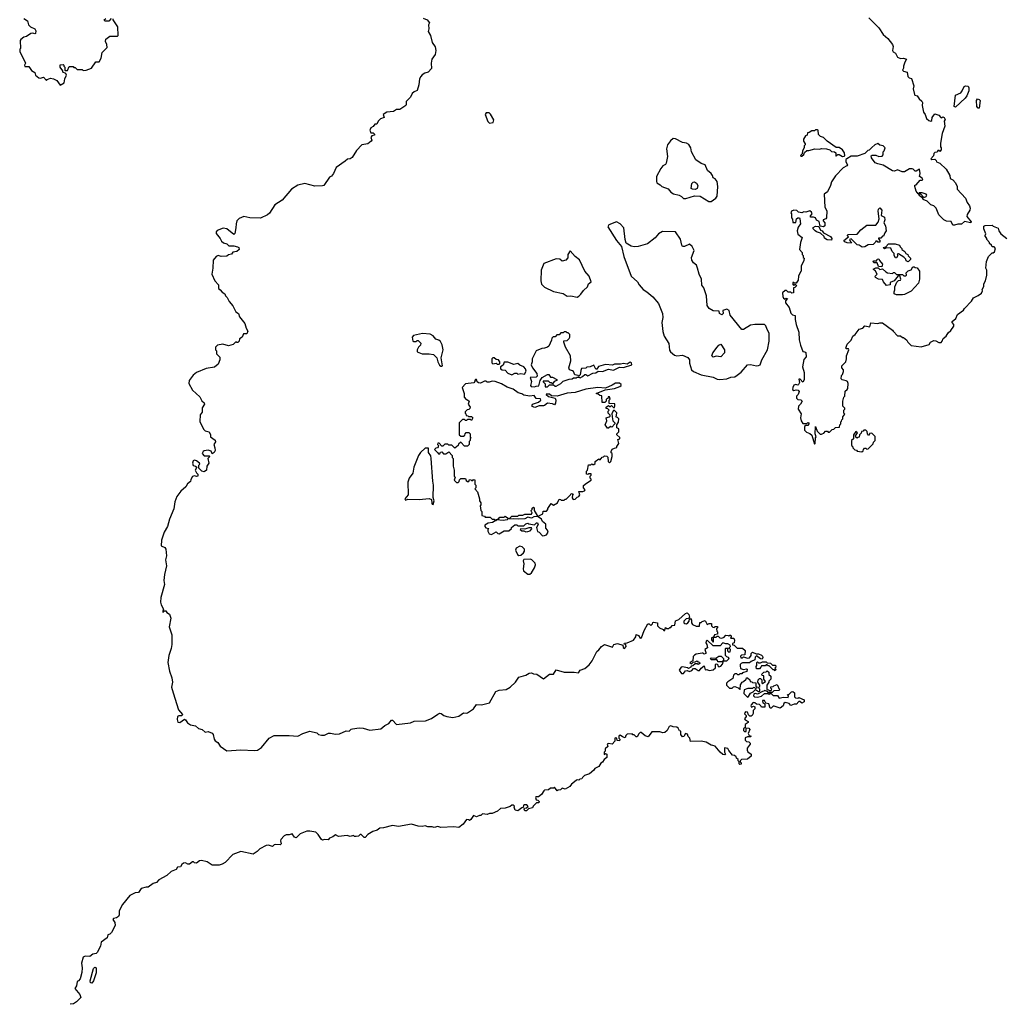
# Model space of a CAD drawing. Extents: x 2029826 to 2248070, y 228728 to 402406.
# Tile 98 of 256: x 2056782 to 2066748, y 334356 to 344346. Entities that reach past the tile are written whole.
import ezdxf

# ---------------------------------------------------------------- set-up
doc = ezdxf.new("R2010")
doc.units = 0

msp = doc.modelspace()

# ---------------------------------------------------------------- linework, layer by layer
at = {"layer": '0CON10XD'}
for points in [[(2056825, 344360), (2056860, 344335), (2056872.5, 344295), (2056892.5, 344275), (2056937.5, 344255), (2056946.4, 344233.6), (2056943, 344207), (2056935, 344202.5), (2056915, 344210), (2056895, 344206.7), (2056850, 344175), (2056825, 344170), (2056793.3, 344145), (2056786.7, 344135), (2056790, 344055), (2056783, 344047), (2056782.5, 344025), (2056840, 343905), (2056832.5, 343885), (2056835, 343872.5), (2056875, 343870), (2056901.7, 343831.7), (2056935, 343810), (2056943.3, 343783.3), (2056975, 343757.5), (2056995, 343752.5), (2057025, 343762.5), (2057055, 343730), (2057061.2, 343738.8), (2057095, 343753.3), (2057125, 343747.5), (2057159.3, 343729.3), (2057193.6, 343683.6), (2057232.5, 343705), (2057240, 343745), (2057257.5, 343785), (2057250, 343800), (2057220, 343815), (2057218.3, 343828.3), (2057192.5, 343865), (2057191.7, 343888.3), (2057225, 343890), (2057230, 343885), (2057230, 343875), (2057240, 343865), (2057240, 343835), (2057245, 343830), (2057268.3, 343831.7), (2057285, 343870), (2057325, 343870), (2057331.7, 343861.7), (2057345, 343860), (2057365, 343840), (2057415, 343840), (2057425, 343830), (2057457, 343833), (2057510, 343855), (2057555, 343920), (2057590, 343920), (2057607.5, 343955), (2057620, 344015), (2057670, 344065), (2057667.5, 344095), (2057652.5, 344125), (2057655, 344150), (2057695, 344180), (2057775, 344180), (2057780, 344185), (2057777.5, 344275), (2057730, 344345), (2057730, 344355)], [(2057711.7, 344358.3), (2057685, 344330), (2057645, 344330), (2057640, 344345), (2057655, 344360)], [(2060875, 344363.3), (2060916.7, 344345), (2060937.5, 344315), (2060928.8, 344295), (2060933.3, 344255), (2060926.2, 344225), (2060947.5, 344185), (2060967.5, 344115), (2060995, 344070), (2061002.5, 344035), (2060997, 343993), (2060963.6, 343946.4), (2060956.7, 343905), (2060958, 343852), (2060925, 343812.5), (2060892.5, 343805), (2060865, 343786.7), (2060851.2, 343768.8), (2060838.8, 343745), (2060831.2, 343685), (2060815, 343627.5), (2060783.3, 343615), (2060764, 343596), (2060745, 343560), (2060703.3, 343515), (2060703.3, 343485), (2060697.5, 343475), (2060636.4, 343433.6), (2060605, 343436.7), (2060575, 343413.3), (2060505, 343407.5), (2060470, 343385), (2060480, 343355), (2060440.6, 343339.4), (2060416.7, 343315), (2060405, 343287.5), (2060383.6, 343286.4), (2060368.3, 343261.7), (2060345, 343250), (2060336.4, 343233.6), (2060333.8, 343225), (2060345, 343197.5), (2060366.7, 343196.7), (2060380, 343185), (2060380, 343175), (2060355, 343167.5), (2060345, 343150), (2060352.5, 343125), (2060346.7, 343115), (2060312.5, 343085), (2060252.5, 343075), (2060199.7, 343020.3), (2060155, 342948), (2060135.7, 342934.3), (2060108.8, 342931.2), (2060085, 342910), (2059992.1, 342847.9), (2059965, 342786.7), (2059945, 342760), (2059925, 342750), (2059867.5, 342665), (2059855, 342660), (2059775, 342658.1), (2059675, 342682.9), (2059605, 342667.5), (2059540, 342625), (2059445, 342515.7), (2059370.8, 342469.2), (2059315, 342384), (2059295, 342367.1), (2059225, 342333.5), (2059115, 342335.5), (2059055, 342348.1), (2059009.5, 342330.5), (2058984, 342305), (2058976.4, 342273.6), (2058976.1, 342233.9), (2058963.3, 342176.7), (2058955, 342167.5), (2058885, 342225.7), (2058845, 342230), (2058785, 342208.6), (2058775.8, 342195), (2058776.1, 342176.1), (2058816.1, 342126.1), (2058829.3, 342099.3), (2058850.5, 342080.5), (2058882.3, 342072.3), (2058905, 342051.4), (2058955, 342052.9), (2058993, 342043), (2059006, 342035), (2059006.8, 342013.2), (2058985, 341995.8), (2058945, 341986.2), (2058932.3, 341967.7), (2058900.6, 341959.4), (2058885, 341946.2), (2058825, 341943.8), (2058795, 341952.5), (2058775, 341942.5), (2058743.6, 341906.4), (2058742.5, 341825), (2058732.5, 341765), (2058760, 341695), (2058800, 341655), (2058797.5, 341625), (2058802.5, 341615), (2058816.7, 341606.7), (2058835, 341580), (2058862.5, 341565), (2058870, 341545), (2058887.7, 341527.7), (2058906, 341486), (2058945, 341442.5), (2058975, 341382.5), (2059000, 341365), (2059011.7, 341331.7), (2059066.2, 341265), (2059080, 341215), (2059097.5, 341185), (2059085, 341160), (2059051.7, 341158.3), (2059040, 341125), (2059011.7, 341108.3), (2059007.5, 341085), (2058995, 341072.5), (2058985, 341070), (2058975, 341077.5), (2058948.3, 341051.7), (2058901.7, 341038.3), (2058843, 341053), (2058790, 341045), (2058770, 341025), (2058770, 340995), (2058780, 340985), (2058780, 340955), (2058811.7, 340921.7), (2058812.5, 340895), (2058795, 340852.5), (2058759.5, 340820.5), (2058675, 340806.2), (2058575, 340766.7), (2058540.7, 340739.3), (2058500, 340685), (2058496.7, 340655), (2058535, 340587.5), (2058609.3, 340519.3), (2058630.7, 340480.7), (2058655, 340460), (2058657.5, 340445), (2058633.6, 340406.4), (2058632.5, 340365), (2058613.6, 340336.4), (2058610.7, 340270.7), (2058645, 340192.5), (2058664.3, 340174.3), (2058703.9, 340163.9), (2058716.7, 340135), (2058717.5, 340115), (2058765, 340080), (2058767, 340063), (2058750, 340035), (2058763, 340003), (2058763.3, 339975), (2058756.4, 339953.6), (2058735, 339940), (2058725, 339970), (2058695, 339980), (2058655, 339972.5), (2058643.3, 339965), (2058632.5, 339945), (2058655, 339920), (2058705, 339920), (2058710, 339915), (2058690, 339895), (2058700, 339845), (2058680, 339815), (2058677.5, 339775), (2058655, 339757.5), (2058630, 339765), (2058600, 339795), (2058600, 339825), (2058610, 339835), (2058606.4, 339846.4), (2058575, 339871.2), (2058555, 339876.7), (2058541.2, 339868.8), (2058536.2, 339845), (2058543.3, 339823.3), (2058567, 339817), (2058580, 339805), (2058563.3, 339775), (2058575, 339750), (2058590, 339735), (2058590, 339715), (2058575, 339710), (2058555, 339717.5), (2058535, 339710), (2058518.3, 339681.7), (2058515, 339660), (2058483.6, 339636.4), (2058467.5, 339605), (2058417, 339563), (2058375, 339510), (2058355.9, 339454.1), (2058346.7, 339383.3), (2058302.6, 339277.4), (2058280, 339205), (2058248.6, 339145), (2058222, 339065), (2058218.3, 339008.3), (2058255, 338992.5), (2058263.3, 338975), (2058271.2, 338905), (2058261.2, 338865), (2058270, 338805), (2058252.3, 338717.7), (2058246, 338655), (2058250.8, 338615), (2058213.8, 338485), (2058212, 338435), (2058218.3, 338408.3), (2058242.5, 338365), (2058233.3, 338345), (2058235, 338330), (2058251.7, 338348.3), (2058265, 338347.5), (2058275, 338332.5), (2058303, 338313), (2058313.8, 338275), (2058297.5, 338185), (2058327.1, 338105), (2058326.7, 338005), (2058320, 337965), (2058295.7, 337895), (2058284.2, 337825), (2058302.5, 337735), (2058325, 337670), (2058330.8, 337625), (2058321.2, 337575), (2058338, 337515), (2058393.3, 337345), (2058432.5, 337295), (2058427, 337283), (2058396.4, 337283.6), (2058383.9, 337276.1), (2058378, 337245), (2058385, 337217.5), (2058405, 337215.8), (2058455, 337247.5), (2058465, 337242.5), (2058483, 337213), (2058515, 337190), (2058565, 337180), (2058596.7, 337155), (2058634, 337144), (2058665, 337117.5), (2058695, 337122.5), (2058735, 337106.2), (2058746.2, 337095), (2058753.8, 337045), (2058765, 337028.8), (2058791.7, 337011.7), (2058816.1, 336976.1), (2058885, 336926.2), (2059025, 336937.5), (2059165, 336932), (2059195, 336936), (2059235, 336962), (2059312.1, 337057.9), (2059365, 337081.9), (2059515, 337084), (2059605, 337078.1), (2059655, 337103.3), (2059725, 337126.7), (2059795, 337110), (2059813, 337093), (2059843, 337087), (2059875, 337086.2), (2059914.4, 337105.6), (2059935, 337108.6), (2059985, 337098), (2060025, 337100), (2060095, 337130), (2060125, 337127.5), (2060145, 337147.5), (2060158.3, 337151.7), (2060225, 337160), (2060265, 337157.5), (2060335, 337136.7), (2060445, 337150), (2060487.5, 337185), (2060527.5, 337205), (2060555, 337240), (2060565, 337237.5), (2060605, 337193.3), (2060745, 337213.3), (2060785, 337230), (2060898.3, 337231.7), (2060957.5, 337255), (2061025, 337301.2), (2061045, 337308.8), (2061057.7, 337307.7), (2061085, 337286.7), (2061115, 337276.7), (2061175, 337266.7), (2061235, 337278.8), (2061285, 337314), (2061315, 337308.8), (2061325, 337313.8), (2061386.7, 337355), (2061415, 337397.5), (2061465, 337393.8), (2061546.1, 337413.9), (2061610.7, 337529.3), (2061645, 337543.3), (2061715, 337548.8), (2061755.8, 337574.2), (2061811.2, 337625), (2061843.9, 337676.1), (2061915, 337696.7), (2061950, 337715), (2061975, 337718), (2061995, 337708.8), (2062025.9, 337705.9), (2062095, 337657.5), (2062155, 337706.2), (2062195.8, 337704.2), (2062225, 337750), (2062305, 337726.7), (2062405, 337727.5), (2062449.5, 337720.5), (2062466.7, 337745), (2062515.8, 337764.2), (2062558, 337802), (2062588.9, 337841.1), (2062635, 337936.7), (2062657.7, 337952.3), (2062683.3, 337985), (2062715, 338007.5), (2062795, 337980), (2062810, 338005), (2062846.4, 338016.4), (2062898.3, 337998.3), (2062902.5, 337975), (2062915, 337967.5), (2062932.5, 337985), (2062931.7, 338001.7), (2062928.3, 338008.3), (2062911.7, 338011.7), (2062915, 338020), (2062945, 338022.5), (2063008.3, 338051.7), (2063030, 338085), (2063035, 338107.5), (2063059.3, 338099.3), (2063075, 338072.5), (2063090, 338075), (2063115, 338147.5), (2063152.5, 338215), (2063167, 338217), (2063185, 338200), (2063200, 338215), (2063205, 338230), (2063211.7, 338231.7)], [(2065396.2, 344365), (2065496.2, 344265), (2065540, 344195), (2065586.7, 344155), (2065633.3, 344095), (2065640, 344075), (2065636.2, 344035), (2065641.2, 344021.2), (2065666.7, 344005), (2065685.6, 343965.6), (2065716.7, 343953.3), (2065745, 343957.5), (2065776.7, 343946.7), (2065760, 343915), (2065747.5, 343875), (2065747.5, 343855), (2065736.7, 343835), (2065745, 343824), (2065784, 343814), (2065789.3, 343769.3), (2065805, 343756.2), (2065828.8, 343748.8), (2065852.5, 343675), (2065843.3, 343645), (2065858.3, 343588.3), (2065861.7, 343581.7), (2065885, 343572.5), (2065904.3, 343544.3), (2065930.7, 343520.7), (2065937.5, 343505), (2065936.7, 343475), (2065949.5, 343409.5), (2065966.2, 343385), (2065981.2, 343345), (2066002.5, 343325), (2066025, 343317.5), (2066032.5, 343325), (2066037.5, 343355), (2066065, 343390), (2066105, 343377.5), (2066125, 343352.5), (2066135, 343350), (2066145, 343360), (2066160, 343355), (2066167.5, 343335), (2066160, 343315), (2066166.2, 343265), (2066136.9, 343193.1), (2066120, 343095), (2066120, 343055), (2066130, 343045), (2066130, 343025), (2066115, 343010), (2066108.3, 343018.3), (2066095, 343020), (2066088.3, 343001.7), (2066065, 343000), (2066053, 342987), (2066050, 342965), (2066022.5, 342935), (2066035, 342927.5), (2066065, 342930), (2066078.3, 342918.3), (2066080, 342905), (2066115, 342890), (2066179.3, 342829.3), (2066217.5, 342765), (2066220, 342735), (2066245, 342720), (2066275, 342690), (2066290, 342655), (2066290, 342625), (2066376.1, 342536.1), (2066393, 342493), (2066417, 342457), (2066422.5, 342435), (2066420, 342415), (2066390.7, 342369.3), (2066389.3, 342349.3), (2066433.3, 342295), (2066430, 342285), (2066365, 342297.5), (2066335, 342272.5), (2066298.3, 342271.7), (2066265, 342260), (2066245, 342260), (2066228.8, 342298.8), (2066181.7, 342301.7), (2066155, 342316.7), (2066103.8, 342365), (2066077.5, 342435), (2066055, 342457.5), (2066025, 342467.5), (2065985, 342503.3), (2065945, 342523.3), (2065938.3, 342538.3), (2065912.5, 342555), (2065900, 342580), (2065918.3, 342578.3), (2065952.5, 342542.5), (2065976.4, 342553.6), (2065982.5, 342565), (2065977.5, 342575), (2065935, 342590), (2065905, 342590), (2065895, 342580), (2065876.2, 342605), (2065860, 342655), (2065861.7, 342668.3), (2065875, 342670), (2065915, 342717.5), (2065935, 342717.5), (2065942.5, 342725), (2065935, 342737.5), (2065910, 342755), (2065916.2, 342785), (2065908.3, 342828.3), (2065875, 342810), (2065865, 342810), (2065845, 342830), (2065835, 342832.5), (2065808.3, 342831.7), (2065755, 342803.3), (2065733.9, 342803.9), (2065685, 342822.5), (2065655, 342810), (2065635, 342811.2), (2065541.7, 342871.7), (2065485, 342882.5), (2065460, 342895), (2065422.5, 342945), (2065420, 342965), (2065428.3, 342971.7), (2065465, 342970), (2065495, 342957.5), (2065528.3, 342961.7), (2065540, 342975), (2065540, 343005), (2065550, 343015), (2065560, 343045), (2065540, 343065), (2065505, 343072.5), (2065485, 343090), (2065455, 343077.5), (2065425, 343050), (2065398.3, 343021.7), (2065385, 343020), (2065355, 342990), (2065275, 342962.5), (2065215, 342960), (2065170, 342935), (2065162.5, 342927.5), (2065162.5, 342905), (2065177.5, 342875), (2065172.5, 342865), (2065135, 342842.5), (2065055, 342762.5), (2065015, 342702.5), (2065006.4, 342663.6), (2064975, 342600), (2064942.5, 342575), (2064948.8, 342445), (2064967.3, 342407.3), (2064966.7, 342335), (2064960, 342325), (2064930, 342315), (2064930, 342305), (2064947.5, 342285), (2064947.5, 342255), (2064936.1, 342243.9), (2064901.7, 342251.7), (2064890, 342300), (2064865, 342312.5), (2064852.5, 342335), (2064835, 342343.3), (2064801.7, 342341.7), (2064803, 342357), (2064820, 342375), (2064812.5, 342395), (2064795, 342407.5), (2064755, 342392.5), (2064735, 342396.7), (2064715, 342387.5), (2064683, 342393), (2064665, 342410), (2064635, 342412.5), (2064610, 342405), (2064603.3, 342385), (2064610, 342375), (2064610, 342335), (2064621.7, 342321.7), (2064625, 342290), (2064655, 342290), (2064660, 342325), (2064673.9, 342336.1), (2064690, 342335), (2064696.1, 342326.1), (2064700, 342275), (2064678.3, 342241.7), (2064667.5, 342205), (2064675, 342170), (2064720, 342135), (2064703, 342087), (2064690, 342015), (2064720, 341985), (2064720, 341965), (2064730, 341955), (2064730, 341935), (2064737.5, 341925), (2064737, 341903), (2064710, 341845), (2064710, 341795), (2064701.7, 341788.3), (2064682.5, 341745), (2064677, 341703), (2064658.3, 341671.7), (2064641.7, 341671.7)], [(2066275, 343460), (2066260, 343465), (2066275, 343580), (2066327.5, 343605), (2066342.7, 343625), (2066361.2, 343668.8), (2066375, 343674.2), (2066402.5, 343672.5), (2066410, 343655), (2066410, 343625), (2066387.5, 343572.5), (2066371.4, 343548.6), (2066275, 343460)], [(2066515, 343450), (2066505, 343450), (2066490, 343465), (2066487.5, 343525), (2066498.3, 343541.7), (2066515, 343537.5), (2066522.5, 343525), (2066515, 343450)], [(2061546.7, 343296.7), (2061585, 343303.8), (2061591.7, 343331.7), (2061558.3, 343388.3), (2061545, 343402.5), (2061515, 343400), (2061502.5, 343385), (2061531.7, 343311.7), (2061546.7, 343296.7)], [(2065128.3, 342958.3), (2065145, 342960), (2065150, 342965), (2065147, 342997), (2065126.7, 343026.7), (2065095, 343050), (2065065, 343050), (2064973.6, 343113.6), (2064935, 343150), (2064905, 343160), (2064883, 343183), (2064880, 343225), (2064875, 343230), (2064855, 343230), (2064845, 343220), (2064815, 343220), (2064788.3, 343201.7), (2064771.7, 343198.3), (2064770, 343175), (2064751.7, 343168.3), (2064732.5, 343135), (2064732.5, 343115), (2064750, 343085), (2064750, 343075), (2064740, 343065), (2064740, 343045), (2064722.5, 343015), (2064720, 342985), (2064703, 342967), (2064705, 342960), (2064715, 342960), (2064735, 342980), (2064741.7, 342998.3), (2064765, 343020), (2064785, 343020), (2064847, 343037), (2064895, 343032.5), (2064915, 343040), (2064965, 343037.5), (2065000, 343025), (2065015, 343010), (2065047, 343007), (2065060, 342995), (2065060, 342965), (2065065, 342962.5), (2065081.7, 342978.3), (2065095, 342980), (2065128.3, 342958.3)], [(2063795, 342502.5), (2063843, 342537), (2063857.5, 342555), (2063862.5, 342655), (2063857.5, 342705), (2063835, 342732.5), (2063815, 342740), (2063810, 342765), (2063796.7, 342785), (2063760, 342815), (2063733.9, 342873.9), (2063695, 342886), (2063640, 342925), (2063596.1, 343006.1), (2063588.8, 343045), (2063569.5, 343079.5), (2063545, 343093.3), (2063505, 343098.8), (2063435, 343138.8), (2063409.3, 343140.7), (2063382.3, 343117.7), (2063351.2, 343075), (2063344.2, 343035), (2063353, 342957), (2063339.3, 342890.7), (2063333, 342877), (2063305, 342862.5), (2063283.9, 342836.1), (2063242.5, 342755), (2063240, 342705), (2063245, 342690), (2063279.3, 342669.3), (2063295, 342652.5), (2063360.7, 342630.7), (2063387, 342597), (2063415, 342580), (2063470, 342565), (2063493.6, 342553.6), (2063515, 342533.3), (2063539.3, 342530.7), (2063625, 342557.5), (2063683, 342557), (2063773, 342503), (2063795, 342502.5)], [(2063635, 342624), (2063605.9, 342625.9), (2063593.8, 342635), (2063601.2, 342685), (2063612.4, 342697.6), (2063625, 342701.4), (2063647.6, 342687.6), (2063658.8, 342665), (2063653.8, 342635), (2063635, 342624)], [(2065328.3, 342038.3), (2065297, 342057), (2065275, 342062.5), (2065215, 342122.5), (2065200, 342115), (2065205, 342100), (2065220, 342085), (2065215, 342080), (2065175, 342081.2), (2065151.7, 342091.7), (2065140, 342105), (2065188.3, 342141.7), (2065180, 342155), (2065181.7, 342168.3), (2065275, 342170), (2065312.5, 342215), (2065375, 342262.5), (2065465, 342260), (2065488.3, 342291.7), (2065498.8, 342325), (2065490, 342405), (2065493.3, 342425), (2065505, 342437.5), (2065526.7, 342415), (2065518.3, 342358.3), (2065552.5, 342342.5), (2065556.7, 342315), (2065546.7, 342285), (2065563.3, 342255), (2065571.2, 342205), (2065556.7, 342185), (2065545, 342150), (2065535, 342150), (2065515, 342130), (2065491.7, 342128.3), (2065491.7, 342121.7), (2065507.5, 342107.5), (2065505, 342090), (2065485, 342090), (2065478.3, 342098.3), (2065465, 342100), (2065460, 342085), (2065440, 342065), (2065386.7, 342063.3), (2065355, 342042.5), (2065328.3, 342038.3)], [(2063885, 340696.7), (2063955, 340703.3), (2063995, 340717.5), (2064035, 340723.3), (2064060.7, 340739.3), (2064099.5, 340770.5), (2064164.1, 340845.9), (2064195, 340847.5), (2064255, 340835.8), (2064275, 340836), (2064293.3, 340845), (2064310.8, 340895), (2064367.8, 340995), (2064384.2, 341084.2), (2064384.3, 341165), (2064362.7, 341202.7), (2064351.4, 341241.4), (2064335, 341253.8), (2064237, 341253), (2064195, 341246.7), (2064125, 341201.2), (2064105, 341203.3), (2063989.3, 341349.3), (2063977, 341397), (2063955, 341407.5), (2063913, 341397), (2063918.8, 341365), (2063905, 341350), (2063880, 341365), (2063878.3, 341388.3), (2063815, 341393.3), (2063776.1, 341416.1), (2063756.1, 341446.1), (2063746.7, 341545), (2063720, 341625), (2063701.2, 341651.2), (2063697.5, 341715), (2063673.6, 341763.6), (2063656.9, 341825), (2063645.4, 341855.4), (2063615, 341880), (2063600, 341905), (2063596.2, 341935), (2063622.5, 342005), (2063602.5, 342045), (2063575, 342067.5), (2063525, 342046), (2063505, 342046.2), (2063497.3, 342057.3), (2063485, 342120), (2063435, 342192.5), (2063303.6, 342196.4), (2063260, 342175), (2063226.4, 342133.6), (2063148.3, 342071.7), (2063055, 342043.8), (2063015, 342040), (2062985, 342047.5), (2062935, 342080), (2062923.3, 342115), (2062910, 342235), (2062873.9, 342273.9), (2062835, 342296.7), (2062756.4, 342263.6), (2062746.7, 342245), (2062834.2, 342104.2), (2062887.5, 342045), (2062911.2, 341945), (2062983.8, 341745), (2063050, 341685), (2063066.7, 341655), (2063105, 341607.5), (2063142.5, 341585), (2063205, 341533.3), (2063260, 341465), (2063303.3, 341365), (2063306.7, 341325), (2063296.2, 341275), (2063304, 341184), (2063320, 341135), (2063365, 341060), (2063373.6, 340993.6), (2063382.5, 340975), (2063425, 340942.5), (2063446.1, 340936.1), (2063505, 340941.4), (2063558.6, 340918.6), (2063574.2, 340895), (2063575, 340860), (2063596.7, 340795), (2063617.5, 340775), (2063695, 340742), (2063815, 340718.8), (2063855, 340700), (2063885, 340696.7)], [(2064641.7, 341671.7), (2064635, 341680), (2064625, 341680), (2064625, 341660), (2064635, 341650), (2064641.7, 341658.3), (2064655, 341660), (2064660, 341645), (2064645, 341630), (2064630, 341625), (2064630, 341575), (2064615, 341570), (2064605, 341580), (2064575, 341580), (2064558.3, 341598.3), (2064545, 341600), (2064520, 341575), (2064523, 341537), (2064530.7, 341520.7), (2064545, 341510), (2064555, 341520), (2064568.3, 341518.3), (2064550, 341495), (2064550, 341475), (2064587.5, 341425), (2064605, 341370), (2064621.7, 341351.7), (2064646.4, 341346.4), (2064647.5, 341305), (2064656.7, 341255), (2064684, 341175), (2064689.3, 341099.3), (2064701.2, 341045), (2064725, 340980), (2064747, 340977), (2064755, 340970), (2064757.5, 340925), (2064735, 340900), (2064723.6, 340823.6), (2064738.8, 340765), (2064737.7, 340692.3), (2064725, 340670), (2064698.3, 340698.3), (2064685, 340700), (2064690, 340665), (2064682.5, 340645), (2064675, 340637.5), (2064653.6, 340646.4), (2064635, 340636.7), (2064623.3, 340615), (2064621.2, 340595), (2064635, 340582.5), (2064658.3, 340591.7), (2064678.3, 340588.3), (2064687.5, 340575), (2064677, 340543), (2064660, 340525), (2064660, 340505), (2064673, 340493), (2064705, 340490), (2064717, 340477), (2064702.5, 340445), (2064682.5, 340425), (2064677.5, 340395), (2064707.5, 340347.5), (2064700, 340305), (2064710, 340275), (2064725, 340250), (2064765, 340250), (2064775, 340260), (2064787.5, 340255), (2064787.5, 340245), (2064775, 340230), (2064755, 340230), (2064741.7, 340218.3), (2064741.7, 340181.7), (2064761.7, 340161.7), (2064797, 340147), (2064815, 340130), (2064845, 340040), (2064850, 340045), (2064852.5, 340105), (2064860, 340115), (2064850, 340145), (2064855, 340220), (2064871.7, 340171.7), (2064901.7, 340141.7), (2064915, 340140), (2064920, 340145), (2064938.3, 340151.7), (2064955, 340170), (2064975, 340170), (2064981.7, 340161.7), (2064995, 340160), (2065021.7, 340188.3), (2065038.3, 340191.7), (2065055, 340210), (2065098.3, 340211.7), (2065100, 340235), (2065110, 340245), (2065110, 340265), (2065118.3, 340271.7), (2065120, 340285), (2065130, 340295), (2065130, 340315), (2065150, 340345), (2065140, 340355), (2065140, 340385), (2065150, 340395), (2065150, 340405), (2065130, 340425), (2065130, 340475), (2065140, 340515), (2065150, 340525), (2065153, 340577), (2065176.4, 340593.6), (2065182.5, 340605), (2065186.7, 340655), (2065176.7, 340675), (2065165, 340683.3), (2065123, 340693), (2065113, 340703), (2065117.5, 340735), (2065127.5, 340745), (2065137.5, 340775), (2065136.7, 340795), (2065122.5, 340815), (2065120, 340835), (2065160, 340875), (2065167.5, 340905), (2065166.7, 340935), (2065192.5, 340995), (2065187, 341007), (2065168.3, 341008.3), (2065160, 341015), (2065173.3, 341055), (2065216.7, 341093.3), (2065233.3, 341135), (2065256.4, 341153.6), (2065295, 341207.5), (2065335, 341217.5), (2065355, 341240), (2065405, 341230), (2065415, 341270), (2065485, 341262.5), (2065505, 341270), (2065535, 341270), (2065636.4, 341196.4), (2065640, 341185), (2065685, 341140), (2065715, 341140), (2065735, 341120), (2065745, 341120), (2065780, 341095), (2065790, 341075), (2065825, 341040), (2065925, 341027.5), (2066005, 341050), (2066020, 341075), (2066055, 341090), (2066075, 341087.5), (2066105, 341071.2), (2066128, 341072), (2066140, 341085), (2066147.5, 341112.5), (2066177.5, 341135), (2066199.5, 341170.5), (2066225.9, 341194.1), (2066256.7, 341235), (2066256.7, 341255), (2066240, 341275), (2066240, 341285), (2066277.5, 341315), (2066293.6, 341356.4), (2066355, 341400), (2066363.6, 341416.4), (2066435, 341490), (2066457, 341523), (2066505, 341546.7), (2066537, 341573), (2066546.7, 341595), (2066545, 341610), (2066561.7, 341638.3), (2066562.5, 341665), (2066577.5, 341695), (2066590, 341755), (2066590, 341805), (2066580, 341825), (2066588.3, 341891.7), (2066610, 341945), (2066645, 341980), (2066655, 341980), (2066668.3, 341991.7), (2066680, 342025), (2066665, 342040), (2066645, 342040), (2066638.3, 342058.3), (2066620, 342075), (2066620, 342085), (2066590, 342115), (2066590, 342125), (2066570, 342155), (2066578.3, 342161.7), (2066580, 342175), (2066560, 342225), (2066560, 342250), (2066575, 342257.5), (2066645, 342260), (2066655, 342250), (2066705, 342230), (2066712.5, 342205), (2066732.5, 342175), (2066795, 342127.5)], [(2065015, 342110), (2064973, 342113), (2064945, 342130), (2064940, 342145), (2064905, 342180), (2064865, 342192.5), (2064850, 342205), (2064830, 342225), (2064831.7, 342238.3), (2064855, 342252.5), (2064888.3, 342248.3), (2064905, 342210), (2064920, 342205), (2064933.3, 342183.3), (2065006.4, 342146.4), (2065020, 342125), (2065015, 342110)], [(2065795, 341890), (2065775, 341900), (2065770, 341915), (2065748.3, 341938.3), (2065695, 341970), (2065681.7, 341968.3), (2065690, 341955), (2065675, 341930), (2065665, 341930), (2065650, 341955), (2065650, 341975), (2065633, 341993), (2065618.8, 342028.8), (2065575, 342032.5), (2065555, 342022.5), (2065540, 342035), (2065568.3, 342041.7), (2065595, 342072.5), (2065663, 342073), (2065705, 342057.5), (2065711.7, 342041.7), (2065730, 342025), (2065730, 342015), (2065760, 341995), (2065770, 341975), (2065790, 341965), (2065795, 341950), (2065817, 341927), (2065817, 341913), (2065795, 341890)], [(2062435, 341532.5), (2062455, 341540), (2062475, 341560), (2062500.7, 341599.3), (2062540, 341635), (2062550, 341665), (2062580, 341685), (2062557.5, 341745), (2062513.9, 341793.9), (2062459.3, 341909.3), (2062415, 341942.5), (2062365, 342000), (2062343.3, 341965), (2062341.7, 341928.3), (2062322.5, 341907.5), (2062285, 341897.5), (2062260, 341915), (2062225, 341918.8), (2062098.3, 341871.7), (2062072, 341805), (2062066.7, 341695), (2062073.6, 341663.6), (2062105, 341632.5), (2062195, 341587.5), (2062295, 341567.5), (2062335, 341542.5), (2062373, 341543), (2062435, 341532.5)], [(2065525, 341840), (2065491.7, 341841.7), (2065478.3, 341878.3), (2065445, 341880), (2065440, 341895), (2065445, 341900), (2065475, 341900), (2065480, 341915), (2065495, 341920), (2065501.7, 341901.7), (2065532.5, 341865), (2065525, 341840)], [(2065735, 341553.3), (2065673.8, 341553.8), (2065650, 341565), (2065650, 341585), (2065660, 341605), (2065657.5, 341635), (2065678.3, 341681.7), (2065695, 341700), (2065717.5, 341705), (2065720, 341715), (2065708.3, 341748.3), (2065691.7, 341748.3), (2065653, 341697), (2065611.7, 341678.3), (2065610, 341655), (2065575, 341650), (2065542.5, 341685), (2065535, 341710), (2065493, 341713), (2065461.7, 341731.7), (2065460, 341745), (2065480, 341765), (2065463, 341793), (2065440, 341815), (2065465, 341830), (2065488.3, 341828.3), (2065505, 341810), (2065535, 341820), (2065567, 341787), (2065585, 341777.5), (2065635, 341770), (2065645, 341780), (2065655, 341780), (2065675, 341760), (2065735, 341760), (2065748.3, 341748.3), (2065765, 341747.5), (2065777.5, 341755), (2065771.7, 341778.3), (2065793, 341797), (2065823, 341807), (2065841.7, 341838.3), (2065855, 341840), (2065863, 341833), (2065885, 341830), (2065907, 341793), (2065907.5, 341715), (2065898.3, 341671.7), (2065825, 341592.5), (2065755, 341557.5), (2065735, 341553.3)], [(2062135, 340620), (2062155, 340640), (2062195, 340640), (2062215, 340627.5), (2062225, 340628.8), (2062270, 340655), (2062295, 340680), (2062355, 340700), (2062385, 340702.5), (2062398.3, 340711.7), (2062427, 340713), (2062435, 340720), (2062455, 340720), (2062466.4, 340713.6), (2062490, 340725), (2062513, 340747), (2062525, 340747.5), (2062545, 340731.2), (2062595, 340760), (2062625, 340762.5), (2062648.3, 340781.7), (2062695, 340776.7), (2062755, 340800), (2062805, 340790), (2062865, 340820), (2062905, 340817.5), (2062990, 340845), (2062987.5, 340865), (2062975, 340870), (2062945, 340852.5), (2062905, 340857.5), (2062875, 340850), (2062815, 340852.5), (2062795, 340842.5), (2062725, 340847.5), (2062653.9, 340826.1), (2062635, 340800), (2062625, 340800), (2062605, 340840), (2062567, 340823), (2062535, 340820), (2062525, 340810), (2062481.7, 340808.3), (2062472.5, 340787.5), (2062467, 340743), (2062455, 340730), (2062447, 340737), (2062411.7, 340741.7), (2062400, 340775), (2062390, 340785), (2062360, 340795), (2062353, 340813), (2062372.5, 340885), (2062367.5, 340935), (2062317.5, 341025), (2062300, 341075), (2062301.7, 341088.3), (2062335, 341092.5), (2062357, 341113), (2062362.5, 341125), (2062361.7, 341151.7), (2062345, 341170), (2062335, 341170), (2062325, 341180), (2062305, 341180), (2062295, 341170), (2062271.7, 341168.3), (2062255, 341150), (2062231.7, 341148.3), (2062215, 341130), (2062191.7, 341128.3), (2062180, 341115), (2062177, 341093), (2062147.5, 341035), (2062136.4, 341023.6), (2062105, 341012.5), (2062078.3, 341011.7), (2062020, 340985), (2061980, 340905), (2061980, 340875), (2061970, 340845), (2061982.5, 340815), (2062026.7, 340755), (2062031.7, 340728.3), (2062021.7, 340718.3), (2061960, 340715), (2061973.3, 340675), (2061962.5, 340635), (2061970, 340625), (2062005, 340620), (2062020.7, 340629.3), (2062048.3, 340631.7), (2062060, 340685), (2062080, 340715), (2062135, 340747.5), (2062150, 340745), (2062165, 340720), (2062185, 340717.5), (2062230, 340695), (2062230, 340685), (2062203.6, 340676.4), (2062185, 340650), (2062175, 340660), (2062161.7, 340661.7), (2062145, 340680), (2062091.7, 340678.3), (2062091.7, 340671.7), (2062111.7, 340651.7), (2062111.7, 340621.7), (2062135, 340620)], [(2061065, 340830), (2061070, 340835), (2061058.8, 340915), (2061076, 340995), (2061067.3, 341047.3), (2061049.5, 341079.5), (2061033.6, 341093.6), (2061003.9, 341103.9), (2060975, 341137.5), (2060945, 341156.7), (2060867, 341163), (2060775, 341142.5), (2060762.5, 341125), (2060770, 341085), (2060775, 341080), (2060805, 341080), (2060815, 341090), (2060825, 341090), (2060850, 341065), (2060847.7, 341042.3), (2060827, 341023), (2060812.5, 340995), (2060812.5, 340975), (2060865, 340954.4), (2060935, 340956.9), (2060978.2, 340948.2), (2061014.1, 340914.1), (2061024.2, 340874.2), (2061041.7, 340841.7), (2061055, 340830), (2061065, 340830)], [(2063815, 340922.5), (2063802.5, 340935), (2063814, 340965), (2063855, 341023.8), (2063875, 341043.3), (2063895, 341052.5), (2063930, 340995), (2063930, 340965), (2063895, 340926.2), (2063845, 340932), (2063815, 340922.5)], [(2061645, 340852.5), (2061651.7, 340858.3), (2061652.5, 340875), (2061637.5, 340895), (2061615, 340897.5), (2061595, 340916), (2061580, 340915), (2061572.5, 340905), (2061570, 340875), (2061570, 340865), (2061580, 340855), (2061615, 340860), (2061625, 340852.5), (2061645, 340852.5)], [(2061775, 340743.3), (2061805, 340760), (2061825, 340760), (2061835, 340750), (2061865, 340757.5), (2061901.7, 340748.3), (2061919.3, 340780.7), (2061913.3, 340805), (2061895, 340823.3), (2061855, 340840), (2061835, 340857.5), (2061795, 340847.5), (2061735, 340872.5), (2061695, 340870), (2061685, 340840), (2061660, 340825), (2061660, 340805), (2061675, 340792.5), (2061705, 340790), (2061735, 340760), (2061775, 340743.3)], [(2062085, 339110), (2062105, 339112.5), (2062125, 339120), (2062142.5, 339145), (2062136.1, 339166.1), (2062118.3, 339188.3), (2062118, 339228), (2062083.8, 339253.8), (2062075, 339280), (2062041.7, 339301.7), (2062041.7, 339308.3), (2062088.3, 339331.7), (2062091.7, 339358.3), (2062125, 339360), (2062140, 339375), (2062140, 339385), (2062171.7, 339438.3), (2062195, 339420), (2062236.4, 339443.6), (2062255, 339480), (2062268.3, 339478.3), (2062275, 339470), (2062305, 339470), (2062315, 339480), (2062325, 339480), (2062370, 339525), (2062375, 339540), (2062397, 339537), (2062390, 339525), (2062387.5, 339495), (2062395, 339477.5), (2062415, 339480), (2062435, 339502.5), (2062455, 339507.5), (2062463.3, 339525), (2062455, 339560), (2062495, 339557.5), (2062510, 339565), (2062517.5, 339575), (2062500, 339595), (2062501.7, 339618.3), (2062530, 339645), (2062580, 339675), (2062580, 339685), (2062570, 339695), (2062570, 339715), (2062580, 339725), (2062578.3, 339738.3), (2062555, 339740), (2062545, 339730), (2062530, 339735), (2062530, 339765), (2062540, 339775), (2062551.7, 339828.3), (2062575, 339830), (2062585, 339840), (2062592.5, 339832.5), (2062607, 339833), (2062617.5, 339842.5), (2062620, 339865), (2062655, 339890), (2062668.3, 339881.7), (2062691.7, 339908.3), (2062705, 339910), (2062715, 339920), (2062737, 339917), (2062748.3, 339908.3), (2062752.5, 339865), (2062765, 339850), (2062777, 339863), (2062792.5, 339915), (2062790, 339945), (2062781.7, 339951.7), (2062780, 339965), (2062793, 339987), (2062815, 340000), (2062840, 340005), (2062840, 340015), (2062857.5, 340045), (2062850, 340085), (2062870, 340095), (2062868.3, 340108.3), (2062840, 340135), (2062840, 340145), (2062860, 340165), (2062860, 340195), (2062840, 340205), (2062840, 340235), (2062857, 340263), (2062857.5, 340295), (2062845, 340310), (2062833, 340313), (2062838.3, 340358.3), (2062815, 340380), (2062805, 340380), (2062788.3, 340351.7), (2062790, 340315), (2062797.5, 340275), (2062820, 340255), (2062820, 340245), (2062788.3, 340211.7), (2062775, 340220), (2062755, 340200), (2062745, 340200), (2062731.7, 340221.7), (2062720, 340235), (2062736.7, 340275), (2062730, 340305), (2062760, 340315), (2062770, 340325), (2062770, 340335), (2062750, 340355), (2062750, 340375), (2062760, 340385), (2062748.3, 340398.3), (2062731.7, 340401.7), (2062730, 340415), (2062755, 340430), (2062765, 340420), (2062775, 340420), (2062785, 340430), (2062805, 340410), (2062815, 340410), (2062820, 340425), (2062817, 340447), (2062761.7, 340451.7), (2062760, 340485), (2062770, 340495), (2062765, 340520), (2062751.7, 340518.3), (2062748.3, 340501.7), (2062730, 340495), (2062730, 340475), (2062718.3, 340461.7), (2062691.7, 340461.7), (2062688.3, 340528.3), (2062665, 340532.5), (2062648.3, 340548.3), (2062630, 340555), (2062720.7, 340589.3), (2062816.4, 340603.6), (2062870, 340625), (2062882.5, 340635), (2062883.3, 340645), (2062865, 340658), (2062825, 340658), (2062793.1, 340636.9), (2062725, 340608.8), (2062645, 340615.6), (2062525, 340598.6), (2062415, 340563.3), (2062333.6, 340556.4), (2062235, 340527.5), (2062175, 340530), (2062157, 340547), (2062123, 340547), (2062121.7, 340541.7), (2062145, 340522.5), (2062215, 340507.5), (2062221.4, 340485), (2062216.2, 340453.8), (2062205, 340440), (2062185, 340450), (2062135, 340455.8), (2062105, 340430.8), (2062095, 340429.4), (2062052.3, 340427.7), (2062007.9, 340412.1), (2061981.5, 340421.5), (2061979.2, 340435), (2061985, 340446), (2062045.4, 340464.6), (2062066.7, 340486.7), (2062065, 340500), (2062021.7, 340501.7), (2062001.7, 340531.7), (2061955, 340526.7), (2061895, 340536.7), (2061875, 340550), (2061839.3, 340559.3), (2061787.7, 340597.7), (2061725, 340617.5), (2061670.7, 340650.7), (2061605, 340676.7), (2061575, 340677.5), (2061545, 340667.5), (2061525, 340670), (2061515, 340680), (2061495, 340680), (2061455, 340657.5), (2061435, 340660), (2061421.7, 340671.7), (2061416.4, 340696.4), (2061405, 340696.7), (2061397.5, 340685), (2061400, 340675), (2061388.3, 340661.7), (2061305, 340650), (2061270, 340615), (2061290, 340555), (2061290, 340515), (2061311.7, 340491.7), (2061325, 340490), (2061340, 340475), (2061332.5, 340445), (2061350, 340415), (2061348.3, 340401.7), (2061338.3, 340391.7), (2061321.7, 340388.3), (2061301.7, 340368.3), (2061300, 340355), (2061308.3, 340348.3), (2061311.7, 340331.7), (2061328.3, 340328.3), (2061335, 340320), (2061365, 340320), (2061377.5, 340305), (2061365, 340280), (2061355, 340290), (2061325, 340290), (2061315, 340280), (2061305, 340280), (2061295, 340290), (2061275, 340290), (2061240, 340255), (2061240, 340135), (2061255, 340120), (2061285, 340120), (2061298.3, 340131.7), (2061300, 340145), (2061311.7, 340158.3), (2061338.3, 340158.3), (2061350, 340145), (2061350, 340115), (2061360, 340105), (2061351.7, 340098.3), (2061350, 340075), (2061340, 340065), (2061340, 340035), (2061325, 340020), (2061295, 340020), (2061255, 340060), (2061231.7, 340038.3), (2061230, 340025), (2061195, 340000), (2061165, 340030), (2061135, 340030), (2061125, 340040), (2061095, 340040), (2061075, 340020), (2061065, 340020), (2061038.3, 340048.3), (2061025, 340050), (2061020, 340035), (2061030, 340025), (2061028.3, 340011.7), (2061018.3, 340001.7), (2061001.7, 339998.3), (2060990, 339985), (2061021.7, 339951.7), (2061031.7, 339941.7), (2061045, 339940), (2061051.7, 339958.3), (2061065, 339960), (2061081.7, 339941.7), (2061105, 339940), (2061135, 339960), (2061170, 339925), (2061170, 339905), (2061180, 339895), (2061180, 339815), (2061190, 339775), (2061190, 339715), (2061200, 339705), (2061190, 339675), (2061211.7, 339651.7), (2061228.3, 339651.7), (2061238.3, 339661.7), (2061241.7, 339678.3), (2061255, 339690), (2061305, 339690), (2061311.7, 339671.7), (2061325, 339660), (2061338.3, 339661.7), (2061345, 339680), (2061358.3, 339678.3), (2061365, 339670), (2061378.3, 339671.7), (2061385, 339680), (2061398.3, 339678.3), (2061400, 339635), (2061410, 339625), (2061410, 339595), (2061400, 339585), (2061427, 339557), (2061447.5, 339485), (2061447.5, 339465), (2061460, 339445), (2061460, 339425), (2061453.3, 339415), (2061460, 339365), (2061470, 339355), (2061470, 339315), (2061495, 339310), (2061505, 339300), (2061555, 339300), (2061575, 339280), (2061595, 339280), (2061605, 339270), (2061620, 339270), (2061615, 339260), (2061605, 339260), (2061577, 339243), (2061535, 339237.5), (2061501.7, 339218.3), (2061500, 339205), (2061511.7, 339191.7), (2061540, 339185), (2061530, 339175), (2061530, 339155), (2061545, 339130), (2061567.5, 339122.5), (2061615, 339150), (2061631.7, 339131.7), (2061645, 339130), (2061695, 339160), (2061745, 339160), (2061770, 339185), (2061770, 339195), (2061805, 339220), (2061825, 339220), (2061835, 339210), (2061895, 339210), (2061915, 339230), (2061935, 339237.5), (2061945, 339230), (2062005, 339220), (2062025, 339240), (2062035, 339240), (2062040, 339225), (2062022.5, 339195), (2062033, 339153), (2062050, 339145), (2062085, 339110)], [(2065325, 339960), (2065338.3, 339971.7), (2065340, 339985), (2065351.7, 339998.3), (2065365, 340000), (2065375, 339990), (2065388.3, 339991.7), (2065438.3, 340041.7), (2065441.7, 340058.3), (2065460, 340075), (2065458.3, 340118.3), (2065425, 340150), (2065401.7, 340148.3), (2065398.3, 340131.7), (2065391.7, 340131.7), (2065380, 340145), (2065378.3, 340168.3), (2065365, 340180), (2065345, 340180), (2065338.3, 340171.7), (2065321.7, 340168.3), (2065318.3, 340151.7), (2065300, 340135), (2065298.3, 340111.7), (2065281.7, 340108.3), (2065275, 340100), (2065261.7, 340111.7), (2065260, 340125), (2065280, 340155), (2065261.7, 340168.3), (2065240, 340135), (2065240, 340095), (2065220, 340075), (2065220, 340025), (2065228.3, 340018.3), (2065231.7, 340001.7), (2065251.7, 339981.7), (2065268.3, 339978.3), (2065275, 339970), (2065325, 339960)], [(2060975, 339427.5), (2060986.2, 339465), (2060977, 339497), (2060978.8, 339625), (2060971.1, 339665), (2060956.7, 339895), (2060950.7, 339920.7), (2060927.5, 339955), (2060928.3, 339998.3), (2060895, 340000), (2060846.1, 339953.9), (2060825.8, 339924.2), (2060780.8, 339805), (2060770, 339745), (2060731.2, 339695), (2060720, 339655), (2060723.8, 339525), (2060688.8, 339485), (2060695, 339472.5), (2060719.7, 339480.3), (2060835, 339477.8), (2060935, 339488.6), (2060957.7, 339477.7), (2060961.2, 339441.2), (2060965, 339430), (2060975, 339427.5)], [(2061845, 339277.5), (2061795, 339283.3), (2061755, 339280), (2061750, 339285), (2061775, 339310), (2061835, 339310), (2061845, 339320), (2061885, 339320), (2061905, 339330), (2061975, 339330), (2061980, 339345), (2061971.7, 339351.7), (2061970, 339365), (2061980, 339375), (2061981.7, 339388.3), (2061995, 339400), (2062000, 339395), (2062000, 339365), (2062030, 339315), (2062030, 339305), (2061998.3, 339301.7), (2061975, 339287.5), (2061935, 339300), (2061905, 339282.5), (2061845, 339277.5)], [(2061685, 339263.3), (2061620, 339270), (2061620, 339275), (2061638.3, 339281.7), (2061653, 339297), (2061695, 339300), (2061705, 339310), (2061740, 339285), (2061727, 339273), (2061685, 339263.3)], [(2061915, 339150), (2061935, 339152.5), (2061959.3, 339160.7), (2061978.3, 339181.7), (2061975, 339190), (2061945, 339190), (2061905, 339177.5), (2061865, 339180), (2061860, 339175), (2061875, 339160), (2061895, 339160), (2061915, 339150)], [(2061845, 338910.8), (2061865, 338913.8), (2061893.6, 338936.4), (2061902.5, 338955), (2061903.3, 338975), (2061878.3, 338998.3), (2061855, 339003.8), (2061817.3, 338982.7), (2061810.8, 338965), (2061830, 338920), (2061845, 338910.8)], [(2061935, 338719.2), (2061955, 338721.2), (2061973.3, 338735), (2062002.5, 338785), (2062012.5, 338815), (2062011.7, 338831.7), (2061976.4, 338866.4), (2061961.7, 338871.7), (2061895, 338867.5), (2061890, 338855), (2061894.2, 338825), (2061888.1, 338775), (2061893.3, 338755), (2061935, 338719.2)], [(2063211.7, 338231.7), (2063250, 338225), (2063250, 338195), (2063270, 338175), (2063308.3, 338158.3), (2063315, 338150), (2063325, 338150), (2063331.7, 338178.3), (2063345, 338170), (2063365, 338170), (2063375, 338180), (2063385, 338180), (2063401.7, 338198.3), (2063428.3, 338201.7), (2063433.3, 338246.7), (2063468.3, 338261.7), (2063535, 338322.5), (2063553, 338327), (2063570.7, 338310.7), (2063577.5, 338282.5), (2063565, 338270), (2063543, 338267), (2063520, 338245), (2063520, 338225), (2063528.3, 338218.3), (2063545, 338217.5), (2063560, 338225), (2063572.5, 338245), (2063572.5, 338257.5), (2063585, 338270), (2063597.5, 338255), (2063597.5, 338225), (2063605, 338210), (2063643.6, 338193.6), (2063678.3, 338191.7), (2063680, 338230), (2063695, 338230), (2063705, 338240), (2063735, 338250), (2063755, 338210), (2063775, 338220), (2063798.3, 338218.3), (2063800, 338195), (2063811.7, 338181.7), (2063825, 338180), (2063835, 338190), (2063858.3, 338188.3), (2063860, 338175), (2063850, 338165), (2063853, 338143), (2063860, 338135), (2063858.3, 338111.7), (2063830, 338105), (2063820, 338080), (2063800, 338075), (2063800, 338055), (2063815, 338030), (2063820, 338035), (2063820, 338080), (2063845, 338080), (2063855, 338090), (2063865, 338090), (2063883, 338073), (2063905, 338072.5), (2063928.3, 338081.7), (2063945, 338100), (2063967, 338097), (2063975, 338090), (2063985, 338100), (2063995, 338100), (2064000, 338085), (2063990, 338075), (2063995, 338070), (2064025, 338070), (2064031.7, 338051.7), (2064030, 338025), (2064011.7, 338018.3), (2064011.7, 338001.7), (2064028.3, 337998.3), (2064058.3, 337968.3), (2064115, 337970), (2064140, 337945), (2064137, 337903), (2064102.5, 337897.5), (2064093, 337887), (2064095, 337870), (2064115, 337870), (2064125, 337880), (2064165, 337867.5), (2064185, 337872.5), (2064200, 337895), (2064200, 337915), (2064215, 337927.5), (2064253, 337913), (2064275, 337912.5), (2064305, 337900), (2064317, 337887), (2064320, 337875), (2064311.7, 337858.3), (2064295, 337860), (2064255, 337890), (2064243, 337877), (2064238.3, 337851.7), (2064200, 337835), (2064185, 337820), (2064115, 337820), (2064100, 337815), (2064090, 337805), (2064088.3, 337791.7), (2064093.6, 337763.6), (2064125, 337752.5), (2064155, 337760), (2064160, 337755), (2064156.4, 337733.6), (2064115, 337717.5), (2064105, 337710), (2064085, 337710), (2064075, 337700), (2064065, 337700), (2064055, 337710), (2064035, 337710), (2064022.5, 337695), (2064015, 337660), (2063965, 337627.5), (2063952.5, 337615), (2063950, 337595), (2063983, 337563), (2064007, 337563), (2064021.7, 337578.3), (2064035, 337580), (2064068.3, 337568.3), (2064085, 337550), (2064090, 337555), (2064093, 337597), (2064110, 337625), (2064125, 337630), (2064150, 337655), (2064155, 337670), (2064165, 337670), (2064188.3, 337648.3), (2064191.7, 337631.7), (2064208.3, 337628.3), (2064215, 337620), (2064248.3, 337618.3), (2064250, 337585), (2064258.3, 337578.3), (2064260, 337565), (2064245, 337560), (2064238.3, 337568.3), (2064225, 337570), (2064215, 337560), (2064168.3, 337561.7), (2064130, 337545), (2064128.3, 337508.3), (2064162.5, 337472.5), (2064175, 337477.5), (2064195, 337512.5), (2064220, 337525), (2064245, 337550), (2064275, 337530), (2064288.3, 337531.7), (2064290, 337555), (2064281.7, 337561.7), (2064280, 337575), (2064288.3, 337581.7), (2064290, 337595), (2064270, 337625), (2064273, 337647), (2064285, 337660), (2064295, 337660), (2064308.3, 337648.3), (2064310, 337615), (2064315, 337610), (2064347.5, 337632.5), (2064330, 337655), (2064328.3, 337688.3), (2064311.7, 337691.7), (2064310, 337705), (2064330, 337725), (2064355, 337730), (2064365, 337740), (2064380, 337725), (2064381.7, 337701.7), (2064400, 337685), (2064400, 337655), (2064380, 337635), (2064380, 337625), (2064360, 337595), (2064361.7, 337551.7), (2064378.3, 337548.3), (2064385, 337540), (2064405, 337540), (2064410, 337555), (2064400, 337565), (2064401.7, 337578.3), (2064425, 337580), (2064431.7, 337588.3), (2064465, 337600), (2064490, 337545), (2064485, 337540), (2064432.5, 337537.5), (2064415, 337520), (2064375, 337520), (2064368.3, 337528.3), (2064335, 337540), (2064328.3, 337531.7), (2064315, 337530), (2064267, 337503), (2064245, 337510), (2064233, 337507), (2064227, 337503), (2064226.4, 337486.4), (2064234, 337474), (2064265, 337472.5), (2064305, 337482.5), (2064335, 337510), (2064375, 337510), (2064385, 337500), (2064391.7, 337508.3), (2064405, 337510), (2064425, 337490), (2064468.3, 337488.3), (2064485, 337462.5), (2064525, 337473.3), (2064575, 337470), (2064580, 337485), (2064570, 337500), (2064588.3, 337501.7), (2064610, 337525), (2064625, 337530), (2064640, 337515), (2064640, 337475), (2064650, 337465), (2064675, 337462.5), (2064685, 337467.5), (2064740, 337445), (2064740, 337425), (2064715, 337412.5), (2064695, 337430), (2064685, 337430), (2064670, 337415), (2064665, 337400), (2064638.3, 337401.7), (2064605, 337387.5), (2064587, 337407), (2064545, 337417.5), (2064531.7, 337408.3), (2064527.5, 337385), (2064495, 337360), (2064435, 337380), (2064425, 337380), (2064405, 337360), (2064395, 337360), (2064380, 337405), (2064351.7, 337411.7), (2064337, 337437), (2064315, 337440), (2064320, 337415), (2064340, 337405), (2064338.3, 337371.7), (2064305, 337370), (2064300, 337385), (2064287, 337397), (2064255, 337400), (2064240, 337415), (2064223, 337417), (2064200, 337395), (2064197.5, 337385), (2064205, 337372.5), (2064225, 337380), (2064240, 337375), (2064240, 337355), (2064223, 337337), (2064222.5, 337305), (2064213, 337287), (2064201.7, 337278.3), (2064188.3, 337278.3), (2064173, 337293), (2064165, 337320), (2064145, 337322.5), (2064137.5, 337315), (2064133.3, 337303.3), (2064150, 337285), (2064150, 337275), (2064133, 337253), (2064140.7, 337240.7), (2064170, 337225), (2064170, 337215), (2064140, 337195), (2064140, 337165), (2064125, 337150), (2064122.5, 337135), (2064133, 337123), (2064150, 337125), (2064150, 337155), (2064155, 337160), (2064177, 337157), (2064187.5, 337145), (2064172.5, 337105), (2064181.7, 337081.7), (2064200, 337075), (2064195, 337070), (2064165, 337070), (2064141.7, 337058.3), (2064140, 337035), (2064153, 337023), (2064178.3, 337018.3), (2064190, 337005), (2064190, 336995), (2064160, 336955), (2064160, 336935), (2064167.5, 336917.5), (2064200, 336895), (2064200, 336875), (2064165, 336842.5), (2064101.7, 336838.3), (2064090, 336825), (2064090, 336815), (2064100, 336805), (2064098.3, 336791.7), (2064085, 336790), (2064080, 336795), (2064080, 336815), (2064070, 336825), (2064068.3, 336838.3), (2064051.7, 336851.7), (2064048.3, 336868.3), (2064031.7, 336881.7), (2064013.3, 336883.3), (2063975, 336930), (2063965, 336952.5), (2063931.7, 336958.3), (2063930, 336915), (2063942.5, 336895), (2063935, 336887.5), (2063915, 336891.2), (2063887.5, 336915), (2063836.4, 336976.4), (2063812.5, 336982.5), (2063795, 336984.2), (2063744.1, 337014.1), (2063695, 337026.2), (2063585, 337023.3), (2063580, 337055), (2063563.3, 337073.3), (2063555, 337097.5), (2063535, 337102.5), (2063518.3, 337071.7), (2063505, 337070), (2063487.5, 337095), (2063487, 337127), (2063475, 337130), (2063459.3, 337159.3), (2063448, 337168), (2063410.7, 337170.7), (2063385, 337182.5), (2063370, 337175), (2063350, 337135), (2063325, 337113.3), (2063305, 337110), (2063275, 337120), (2063195, 337120), (2063155, 337070), (2063125, 337080), (2063085, 337112.5), (2063075, 337112.5), (2063060.7, 337099.3), (2063045, 337070), (2063035, 337070), (2063015, 337090), (2063001.7, 337091.7), (2062995, 337100), (2062943, 337097), (2062930, 337085), (2062925, 337060), (2062895, 337070), (2062873, 337087), (2062860, 337075), (2062860, 337055), (2062870, 337045), (2062865, 337030), (2062841.7, 337031.7), (2062840, 337055), (2062825, 337060), (2062820, 337055), (2062820, 337025), (2062790, 336995), (2062755, 337002.5), (2062740, 336995), (2062747.5, 336972.5), (2062721.7, 336948.3), (2062720, 336925), (2062710, 336915), (2062711.7, 336891.7), (2062725, 336900), (2062737.5, 336895), (2062738.3, 336861.7), (2062711.7, 336838.3), (2062695, 336812.5), (2062675, 336802.5), (2062655, 336767.5), (2062615, 336750), (2062605, 336732.5), (2062560, 336695), (2062511.7, 336678.3), (2062491.7, 336658.3), (2062485, 336642.5), (2062465, 336640), (2062455, 336630), (2062435, 336632.5), (2062425, 336627.5), (2062380.5, 336589.5), (2062362.5, 336565), (2062315, 336540), (2062285, 336550), (2062267, 336533), (2062245, 336530), (2062235, 336522.5), (2062205, 336557.5), (2062195, 336550), (2062165, 336550), (2062147, 336533), (2062105, 336530), (2062098.3, 336521.7), (2062076.1, 336483.9), (2062045, 336462.5), (2062017.5, 336462.5), (2062012.5, 336455), (2062020.7, 336430.7), (2062037, 336427), (2062050, 336415), (2062048.3, 336401.7), (2062025, 336400), (2061990, 336365), (2061985, 336350), (2061941.7, 336338.3), (2061921.7, 336318.3), (2061905, 336320), (2061897.5, 336335), (2061902.5, 336347.5), (2061921.7, 336348.3), (2061938.3, 336361.7), (2061925, 336380), (2061899.3, 336380.7), (2061892.5, 336375), (2061888.3, 336351.7), (2061875, 336350), (2061835, 336318.8), (2061807.5, 336325), (2061797.5, 336355), (2061800, 336365), (2061790, 336375), (2061775, 336377.5), (2061757, 336363), (2061705, 336347.5), (2061658.3, 336341.7), (2061630, 336315), (2061575, 336292.5), (2061548.3, 336291.7), (2061525, 336282.5), (2061475, 336290), (2061458.3, 336271.7), (2061445, 336272.5), (2061415, 336257.5), (2061385, 336272.5), (2061359.3, 336230.7), (2061345, 336220), (2061337, 336227), (2061315, 336230), (2061280, 336185), (2061235, 336151.2), (2061185, 336158), (2061055, 336151.4), (2061025, 336158.8), (2060985, 336150), (2060965, 336156.7), (2060923, 336157), (2060893.6, 336166.4), (2060865, 336160), (2060825, 336164.4), (2060755, 336183.3), (2060625, 336158.6), (2060565, 336169.2), (2060473.2, 336146.8)], [(2063515, 337712.5), (2063535, 337740), (2063551.7, 337741.7), (2063575, 337732.5), (2063598.3, 337741.7), (2063615, 337762.5), (2063635, 337762.5), (2063665, 337742.5), (2063676.4, 337743.6), (2063695, 337767.5), (2063725, 337790), (2063735, 337750), (2063751.7, 337751.7), (2063775, 337742.5), (2063815, 337750), (2063839.3, 337770.7), (2063840, 337805), (2063845, 337810), (2063858.3, 337808.3), (2063861.7, 337791.7), (2063875, 337780), (2063895, 337787.5), (2063911.7, 337808.3), (2063920, 337840), (2063955, 337842.5), (2063977, 337863), (2063970, 337875), (2063955, 337880), (2063940, 337895), (2063940, 337965), (2063945, 337970), (2063968.3, 337968.3), (2063960, 337955), (2063961.7, 337941.7), (2063975, 337930), (2063988.3, 337931.7), (2063990, 337955), (2063980, 337965), (2063980, 337975), (2063990, 337985), (2063988.3, 337998.3), (2063965, 338013.3), (2063945, 338012.5), (2063915, 338022.5), (2063886.4, 337993.6), (2063815, 337992.5), (2063755, 338050), (2063745, 338040), (2063742.5, 338025), (2063752.5, 338005), (2063757.5, 337972.5), (2063730, 337955), (2063742.5, 337925), (2063740, 337915), (2063725, 337910), (2063715, 337920), (2063705, 337920), (2063643, 337907), (2063625, 337897.5), (2063612.5, 337885), (2063608.3, 337841.7), (2063580, 337825), (2063595, 337810), (2063611.7, 337828.3), (2063635, 337830), (2063655, 337840), (2063661.7, 337831.7), (2063678.3, 337828.3), (2063680, 337815), (2063665, 337802.5), (2063655, 337810), (2063635, 337810), (2063608.3, 337791.7), (2063591.7, 337788.3), (2063590, 337775), (2063565, 337762.5), (2063555, 337770), (2063505, 337780), (2063490, 337775), (2063470, 337745), (2063495, 337712.5), (2063515, 337712.5)], [(2063905, 337830), (2063861.7, 337831.7), (2063860, 337845), (2063845, 337860), (2063835, 337850), (2063795, 337850), (2063790, 337865), (2063795, 337870), (2063841.7, 337868.3), (2063875, 337888.8), (2063897.5, 337887.5), (2063920, 337865), (2063920, 337840), (2063905, 337830)], [(2064445, 337740), (2064438.3, 337748.3), (2064425, 337750), (2064385, 337790), (2064375, 337790), (2064365, 337800), (2064355, 337800), (2064345, 337790), (2064305, 337790), (2064300, 337775), (2064285, 337760), (2064255, 337760), (2064252.5, 337785), (2064260, 337795), (2064260, 337825), (2064265, 337830), (2064275, 337820), (2064295, 337820), (2064315, 337830), (2064355, 337830), (2064365, 337820), (2064398.3, 337818.3), (2064418.3, 337798.3), (2064447, 337797), (2064450, 337775), (2064440, 337765), (2064450, 337755), (2064445, 337740)], [(2060473.2, 336146.8), (2060436.6, 336143.4), (2060406.8, 336123.2), (2060365, 336108.8), (2060315, 336080), (2060285, 336050), (2060275, 336050), (2060245, 336080), (2060235, 336080), (2060217.5, 336062.5), (2060195, 336057.5), (2060178.3, 336058.3), (2060167.5, 336067.5), (2060135, 336057.5), (2060105, 336067.5), (2060015, 336060), (2059985, 336076.7), (2059960, 336055), (2059925, 336042.5), (2059910, 336025), (2059875, 336027.5), (2059855, 336021.2), (2059845, 336027.5), (2059810.2, 336080.2), (2059785, 336102), (2059725, 336114.2), (2059695, 336114.2), (2059625.8, 336084.2), (2059585, 336043.8), (2059570.7, 336050.7), (2059545, 336086.2), (2059515, 336076.7), (2059485, 336076.2), (2059465, 336066.2), (2059431.7, 336028.3), (2059428, 336015), (2059433.3, 335985), (2059425, 335973.8), (2059375, 335978.8), (2059362.5, 335975), (2059345, 335957.5), (2059305, 335970.8), (2059282.6, 335967.4), (2059217.7, 335932.3), (2059191.2, 335905), (2059150.3, 335879.7), (2059025, 335908), (2058943.8, 335876.2), (2058865.8, 335794.2), (2058835, 335777.5), (2058805, 335768), (2058735, 335767.5), (2058685, 335801.2), (2058625, 335816.7), (2058605, 335812.5), (2058575, 335786.7), (2058555, 335790), (2058545, 335800), (2058535, 335800), (2058505, 335776.2), (2058486.7, 335776.7), (2058465, 335790), (2058445, 335788.8), (2058427.5, 335775), (2058415, 335750), (2058383, 335747), (2058370, 335725), (2058320, 335705), (2058275, 335662.5), (2058195, 335620), (2058168.3, 335591.7), (2058135, 335580), (2058086.7, 335543.3), (2058065, 335543.8), (2058015, 335530), (2057988.3, 335491.7), (2057954.2, 335485.8), (2057899.3, 335460.7), (2057825, 335370), (2057790, 335305), (2057792, 335265), (2057783.1, 335246.9), (2057765.6, 335234.4), (2057734.6, 335225.4), (2057727.1, 335215), (2057748, 335185), (2057751.2, 335155), (2057712.5, 335085), (2057695, 335066.7), (2057675, 335060), (2057669.5, 335030.5), (2057608, 334985), (2057600.5, 334945), (2057568.9, 334881.1), (2057557.8, 334872.2), (2057524.5, 334865.5), (2057495, 334842.5), (2057445, 334845.8), (2057425.9, 334834.1), (2057410, 334775), (2057416.2, 334725), (2057412.3, 334677.7), (2057394.3, 334615.7), (2057380, 334595), (2057363.9, 334586.1), (2057360, 334545), (2057340, 334515), (2057393.3, 334455), (2057402.5, 334425), (2057359.3, 334380.7), (2057327.7, 334362.3), (2057293.9, 334355.9)], [(2057515, 334570.5), (2057500, 334575), (2057498.2, 334595), (2057532.1, 334717.9), (2057545, 334732), (2057556.9, 334725), (2057557.7, 334675), (2057531.2, 334595), (2057515, 334570.5)]]:
    msp.add_lwpolyline(points, dxfattribs=at)

doc.saveas('drawing.dxf')
